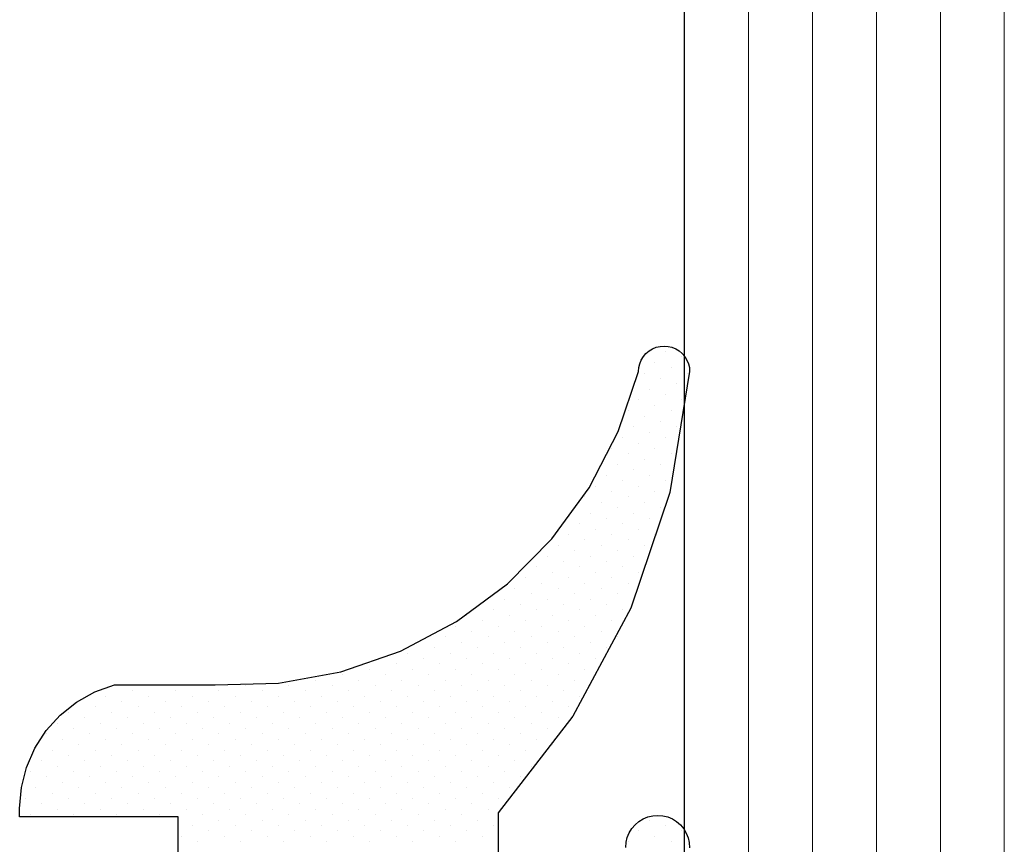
# Model space of a CAD drawing. Header units: centimetres. Extents: x -228435 to 56419, y -89367 to 477256.
# Tile 107 of 201: x 13778 to 13793, y 18204 to 18217. Entities that reach past the tile are written whole.
import ezdxf

# ---------------------------------------------------------------- set-up
doc = ezdxf.new("R2010")
doc.units = ezdxf.units.CM
doc.header["$LTSCALE"] = 50
doc.layers.get('0').update_dxf_attribs({"color": 8})
for name, color, linetype, lineweight in [('AP-GLASS', 8, 'Continuous', 25), ('AP-GLASS HATCH', 8, 'Continuous', 9), ('AP-PROFILE', 8, 'Continuous', 25)]:
    doc.layers.add(name, color=color, linetype=linetype, lineweight=lineweight)

# ---------------------------------------------------------------- blocks, each defined once
blk = doc.blocks.new('120449_0795', base_point=(0, -166.002))
at = {"color": 0}
for p, q in [((2.37381, -163.67126), (2.37381, -163.67126)), ((2.62577, -163.58855), (2.62577, -163.58855)), ((3.04699, -163.67126), (3.04699, -163.67126)), ((2.54307, -163.84052), (2.54307, -163.84052)), ((2.79503, -163.75589), (2.79503, -163.75589)), ((3.21625, -163.84052), (3.21625, -163.84052)), ((2.7104, -164.00785), (2.7104, -164.00785)), ((2.96429, -163.92515), (2.96429, -163.92515)), ((3.38359, -164.00785), (3.38359, -164.00785)), ((3.63748, -163.92515), (3.63748, -163.92515)), ((2.45844, -164.09248), (2.45844, -164.09248)), ((3.13162, -164.09248), (3.13162, -164.09248)), ((3.80481, -164.09248), (3.80481, -164.09248)), ((2.62577, -164.26174), (2.62577, -164.26174)), ((2.87966, -164.17711), (2.87966, -164.17711)), ((3.30088, -164.26174), (3.30088, -164.26174)), ((3.55285, -164.17711), (3.55285, -164.17711)), ((3.97407, -164.26174), (3.97407, -164.26174)), ((2.37381, -164.34637), (2.37381, -164.34637)), ((2.79503, -164.42907), (2.79503, -164.42907)), ((3.04699, -164.34637), (3.04699, -164.34637)), ((3.46822, -164.42907), (3.46822, -164.42907)), ((3.7221, -164.34637), (3.7221, -164.34637)), ((4.1414, -164.42907), (4.1414, -164.42907)), ((2.54307, -164.5137), (2.54307, -164.5137)), ((2.96429, -164.59833), (2.96429, -164.59833)), ((3.21625, -164.5137), (3.21625, -164.5137)), ((3.63748, -164.59833), (3.63748, -164.59833)), ((3.88944, -164.5137), (3.88944, -164.5137)), ((2.45844, -164.76567), (2.45844, -164.76567)), ((2.7104, -164.68296), (2.7104, -164.68296)), ((3.13162, -164.76567), (3.13162, -164.76567)), ((3.38359, -164.68296), (3.38359, -164.68296)), ((3.80481, -164.76567), (3.80481, -164.76567)), ((4.0587, -164.68296), (4.0587, -164.68296)), ((2.87966, -164.8503), (2.87966, -164.8503)), ((3.55285, -164.8503), (3.55285, -164.8503)), ((4.22603, -164.8503), (4.22603, -164.8503)), ((2.37381, -165.01955), (2.37381, -165.01955)), ((2.62577, -164.93493), (2.62577, -164.93493)), ((3.04699, -165.01955), (3.04699, -165.01955)), ((3.30088, -164.93493), (3.30088, -164.93493)), ((3.7221, -165.01955), (3.7221, -165.01955)), ((3.97407, -164.93493), (3.97407, -164.93493)), ((4.39529, -165.01955), (4.39529, -165.01955)), ((2.54307, -165.18689), (2.54307, -165.18689)), ((2.79503, -165.10226), (2.79503, -165.10226)), ((3.21625, -165.18689), (3.21625, -165.18689)), ((3.46822, -165.10226), (3.46822, -165.10226)), ((3.88944, -165.18689), (3.88944, -165.18689)), ((4.1414, -165.10226), (4.1414, -165.10226)), ((2.7104, -165.35615), (2.7104, -165.35615)), ((2.96429, -165.27152), (2.96429, -165.27152)), ((3.38359, -165.35615), (3.38359, -165.35615)), ((3.63748, -165.27152), (3.63748, -165.27152)), ((4.0587, -165.35615), (4.0587, -165.35615)), ((4.31066, -165.27152), (4.31066, -165.27152)), ((2.45844, -165.44078), (2.45844, -165.44078)), ((2.87966, -165.52348), (2.87966, -165.52348)), ((3.13162, -165.44078), (3.13162, -165.44078)), ((3.55285, -165.52348), (3.55285, -165.52348)), ((3.80481, -165.44078), (3.80481, -165.44078)), ((4.22603, -165.52348), (4.22603, -165.52348)), ((2.37381, -165.69274), (2.37381, -165.69274)), ((2.62577, -165.60811), (2.62577, -165.60811)), ((3.04699, -165.69274), (3.04699, -165.69274)), ((3.30088, -165.60811), (3.30088, -165.60811)), ((3.7221, -165.69274), (3.7221, -165.69274)), ((3.97407, -165.60811), (3.97407, -165.60811)), ((4.39529, -165.69274), (4.39529, -165.69274)), ((2.79503, -165.77737), (2.79503, -165.77737)), ((3.46822, -165.77737), (3.46822, -165.77737)), ((4.1414, -165.77737), (4.1414, -165.77737)), ((2.54307, -165.86008), (2.54307, -165.86008)), ((2.96429, -165.94471), (2.96429, -165.94471)), ((3.21625, -165.86008), (3.21625, -165.86008)), ((3.63748, -165.94471), (3.63748, -165.94471)), ((3.88944, -165.86008), (3.88944, -165.86008)), ((4.31066, -165.94471), (4.31066, -165.94471)), ((2.03722, -166.02933), (2.03722, -166.02933)), ((2.45844, -166.11396), (2.45844, -166.11396)), ((2.7104, -166.02933), (2.7104, -166.02933)), ((3.13162, -166.11396), (3.13162, -166.11396)), ((3.38359, -166.02933), (3.38359, -166.02933)), ((3.80481, -166.11396), (3.80481, -166.11396)), ((4.0587, -166.02933), (4.0587, -166.02933)), ((1.95259, -166.2813), (1.95259, -166.2813)), ((2.20647, -166.19859), (2.20647, -166.19859)), ((2.62577, -166.2813), (2.62577, -166.2813)), ((2.87966, -166.19859), (2.87966, -166.19859)), ((3.30088, -166.2813), (3.30088, -166.2813)), ((3.55285, -166.19859), (3.55285, -166.19859)), ((3.97407, -166.2813), (3.97407, -166.2813)), ((4.22603, -166.19859), (4.22603, -166.19859)), ((2.12184, -166.45056), (2.12184, -166.45056)), ((2.37381, -166.36593), (2.37381, -166.36593)), ((2.79503, -166.45056), (2.79503, -166.45056)), ((3.04699, -166.36593), (3.04699, -166.36593)), ((3.46822, -166.45056), (3.46822, -166.45056)), ((3.7221, -166.36593), (3.7221, -166.36593)), ((4.1414, -166.45056), (4.1414, -166.45056)), ((4.39529, -166.36593), (4.39529, -166.36593)), ((2.28918, -166.61789), (2.28918, -166.61789)), ((2.54307, -166.53519), (2.54307, -166.53519)), ((2.96429, -166.61789), (2.96429, -166.61789)), ((3.21625, -166.53519), (3.21625, -166.53519)), ((3.63748, -166.61789), (3.63748, -166.61789)), ((3.88944, -166.53519), (3.88944, -166.53519)), ((4.31066, -166.61789), (4.31066, -166.61789)), ((2.03722, -166.70252), (2.03722, -166.70252)), ((2.7104, -166.70252), (2.7104, -166.70252)), ((3.38359, -166.70252), (3.38359, -166.70252)), ((4.0587, -166.70252), (4.0587, -166.70252)), ((2.20647, -166.87178), (2.20647, -166.87178)), ((2.45844, -166.78715), (2.45844, -166.78715)), ((2.87966, -166.87178), (2.87966, -166.87178)), ((3.13162, -166.78715), (3.13162, -166.78715)), ((3.55285, -166.87178), (3.55285, -166.87178)), ((3.80481, -166.78715), (3.80481, -166.78715)), ((4.22603, -166.87178), (4.22603, -166.87178)), ((1.95259, -166.95448), (1.95259, -166.95448)), ((2.37381, -167.03911), (2.37381, -167.03911)), ((2.62577, -166.95448), (2.62577, -166.95448)), ((3.04699, -167.03911), (3.04699, -167.03911)), ((3.30088, -166.95448), (3.30088, -166.95448)), ((3.7221, -167.03911), (3.7221, -167.03911)), ((3.97407, -166.95448), (3.97407, -166.95448)), ((4.39529, -167.03911), (4.39529, -167.03911)), ((2.12184, -167.12374), (2.12184, -167.12374)), ((2.54307, -167.20837), (2.54307, -167.20837)), ((2.79503, -167.12374), (2.79503, -167.12374)), ((3.21625, -167.20837), (3.21625, -167.20837)), ((3.46822, -167.12374), (3.46822, -167.12374)), ((3.88944, -167.20837), (3.88944, -167.20837)), ((4.1414, -167.12374), (4.1414, -167.12374)), ((2.03722, -167.37571), (2.03722, -167.37571)), ((2.28918, -167.293), (2.28918, -167.293)), ((2.7104, -167.37571), (2.7104, -167.37571)), ((2.96429, -167.293), (2.96429, -167.293)), ((3.38359, -167.37571), (3.38359, -167.37571)), ((3.63748, -167.293), (3.63748, -167.293)), ((4.0587, -167.37571), (4.0587, -167.37571)), ((4.31066, -167.293), (4.31066, -167.293)), ((2.20647, -167.54497), (2.20647, -167.54497)), ((2.45844, -167.46034), (2.45844, -167.46034)), ((2.87966, -167.54497), (2.87966, -167.54497)), ((3.13162, -167.46034), (3.13162, -167.46034)), ((3.55285, -167.54497), (3.55285, -167.54497)), ((3.80481, -167.46034), (3.80481, -167.46034)), ((4.22603, -167.54497), (4.22603, -167.54497)), ((1.95259, -167.62959), (1.95259, -167.62959)), ((2.62577, -167.62959), (2.62577, -167.62959)), ((3.30088, -167.62959), (3.30088, -167.62959)), ((3.97407, -167.62959), (3.97407, -167.62959)), ((2.12184, -167.79693), (2.12184, -167.79693)), ((2.37381, -167.7123), (2.37381, -167.7123)), ((2.79503, -167.79693), (2.79503, -167.79693)), ((3.04699, -167.7123), (3.04699, -167.7123)), ((3.46822, -167.79693), (3.46822, -167.79693)), ((3.7221, -167.7123), (3.7221, -167.7123)), ((4.1414, -167.79693), (4.1414, -167.79693)), ((4.39529, -167.7123), (4.39529, -167.7123)), ((2.28918, -167.96619), (2.28918, -167.96619)), ((2.54307, -167.88156), (2.54307, -167.88156)), ((2.96429, -167.96619), (2.96429, -167.96619)), ((3.21625, -167.88156), (3.21625, -167.88156)), ((3.63748, -167.96619), (3.63748, -167.96619)), ((3.88944, -167.88156), (3.88944, -167.88156)), ((4.31066, -167.96619), (4.31066, -167.96619)), ((2.03722, -168.04889), (2.03722, -168.04889)), ((2.45844, -168.13352), (2.45844, -168.13352)), ((2.7104, -168.04889), (2.7104, -168.04889)), ((3.13162, -168.13352), (3.13162, -168.13352)), ((3.38359, -168.04889), (3.38359, -168.04889)), ((3.80481, -168.13352), (3.80481, -168.13352)), ((4.0587, -168.04889), (4.0587, -168.04889)), ((4.478, -168.13352), (4.478, -168.13352)), ((1.95259, -168.30278), (1.95259, -168.30278)), ((2.20647, -168.21815), (2.20647, -168.21815)), ((2.62577, -168.30278), (2.62577, -168.30278)), ((2.87966, -168.21815), (2.87966, -168.21815)), ((3.30088, -168.30278), (3.30088, -168.30278)), ((3.55285, -168.21815), (3.55285, -168.21815)), ((3.97407, -168.30278), (3.97407, -168.30278)), ((4.22603, -168.21815), (4.22603, -168.21815)), ((2.12184, -168.47012), (2.12184, -168.47012)), ((2.37381, -168.38741), (2.37381, -168.38741)), ((2.79503, -168.47012), (2.79503, -168.47012)), ((3.04699, -168.38741), (3.04699, -168.38741)), ((3.46822, -168.47012), (3.46822, -168.47012)), ((3.7221, -168.38741), (3.7221, -168.38741)), ((4.1414, -168.47012), (4.1414, -168.47012)), ((4.39529, -168.38741), (4.39529, -168.38741)), ((2.54307, -168.55474), (2.54307, -168.55474)), ((3.21625, -168.55474), (3.21625, -168.55474)), ((3.88944, -168.55474), (3.88944, -168.55474)), ((4.56263, -168.55474), (4.56263, -168.55474)), ((2.03722, -168.724), (2.03722, -168.724)), ((2.28918, -168.63937), (2.28918, -168.63937)), ((2.7104, -168.724), (2.7104, -168.724)), ((2.96429, -168.63937), (2.96429, -168.63937)), ((3.38359, -168.724), (3.38359, -168.724)), ((3.63748, -168.63937), (3.63748, -168.63937)), ((4.0587, -168.724), (4.0587, -168.724)), ((4.31066, -168.63937), (4.31066, -168.63937)), ((2.20647, -168.89134), (2.20647, -168.89134)), ((2.45844, -168.80671), (2.45844, -168.80671)), ((2.87966, -168.89134), (2.87966, -168.89134)), ((3.13162, -168.80671), (3.13162, -168.80671)), ((3.55285, -168.89134), (3.55285, -168.89134)), ((3.80481, -168.80671), (3.80481, -168.80671)), ((4.22603, -168.89134), (4.22603, -168.89134)), ((4.478, -168.80671), (4.478, -168.80671)), ((1.95259, -168.97597), (1.95259, -168.97597)), ((2.37381, -169.0606), (2.37381, -169.0606)), ((2.62577, -168.97597), (2.62577, -168.97597)), ((3.04699, -169.0606), (3.04699, -169.0606)), ((3.30088, -168.97597), (3.30088, -168.97597)), ((3.7221, -169.0606), (3.7221, -169.0606)), ((3.97407, -168.97597), (3.97407, -168.97597)), ((4.39529, -169.0606), (4.39529, -169.0606)), ((4.64726, -168.97597), (4.64726, -168.97597)), ((2.12184, -169.14523), (2.12184, -169.14523)), ((2.54307, -169.22793), (2.54307, -169.22793)), ((2.79503, -169.14523), (2.79503, -169.14523)), ((3.21625, -169.22793), (3.21625, -169.22793)), ((3.46822, -169.14523), (3.46822, -169.14523)), ((3.88944, -169.22793), (3.88944, -169.22793)), ((4.1414, -169.14523), (4.1414, -169.14523)), ((4.56263, -169.22793), (4.56263, -169.22793)), ((2.03722, -169.39719), (2.03722, -169.39719)), ((2.28918, -169.31256), (2.28918, -169.31256)), ((2.7104, -169.39719), (2.7104, -169.39719)), ((2.96429, -169.31256), (2.96429, -169.31256)), ((3.38359, -169.39719), (3.38359, -169.39719)), ((3.63748, -169.31256), (3.63748, -169.31256)), ((4.0587, -169.39719), (4.0587, -169.39719)), ((4.31066, -169.31256), (4.31066, -169.31256)), ((4.73188, -169.39719), (4.73188, -169.39719)), ((2.45844, -169.48182), (2.45844, -169.48182)), ((3.13162, -169.48182), (3.13162, -169.48182)), ((3.80481, -169.48182), (3.80481, -169.48182)), ((4.478, -169.48182), (4.478, -169.48182)), ((1.95259, -169.64915), (1.95259, -169.64915)), ((2.20647, -169.56452), (2.20647, -169.56452)), ((2.62577, -169.64915), (2.62577, -169.64915)), ((2.87966, -169.56452), (2.87966, -169.56452)), ((3.30088, -169.64915), (3.30088, -169.64915)), ((3.55285, -169.56452), (3.55285, -169.56452)), ((3.97407, -169.64915), (3.97407, -169.64915)), ((4.22603, -169.56452), (4.22603, -169.56452)), ((4.64726, -169.64915), (4.64726, -169.64915)), ((4.89922, -169.56452), (4.89922, -169.56452)), ((2.12184, -169.81841), (2.12184, -169.81841)), ((2.37381, -169.73378), (2.37381, -169.73378)), ((2.79503, -169.81841), (2.79503, -169.81841)), ((3.04699, -169.73378), (3.04699, -169.73378)), ((3.46822, -169.81841), (3.46822, -169.81841)), ((3.7221, -169.73378), (3.7221, -169.73378)), ((4.1414, -169.81841), (4.1414, -169.81841)), ((4.39529, -169.73378), (4.39529, -169.73378)), ((4.81651, -169.81841), (4.81651, -169.81841)), ((2.28918, -169.98575), (2.28918, -169.98575)), ((2.54307, -169.90112), (2.54307, -169.90112)), ((2.96429, -169.98575), (2.96429, -169.98575)), ((3.21625, -169.90112), (3.21625, -169.90112)), ((3.63748, -169.98575), (3.63748, -169.98575)), ((3.88944, -169.90112), (3.88944, -169.90112)), ((4.31066, -169.98575), (4.31066, -169.98575)), ((4.56263, -169.90112), (4.56263, -169.90112)), ((4.98385, -169.98575), (4.98385, -169.98575)), ((2.03722, -170.07038), (2.03722, -170.07038)), ((2.45844, -170.15501), (2.45844, -170.15501)), ((2.7104, -170.07038), (2.7104, -170.07038)), ((3.13162, -170.15501), (3.13162, -170.15501)), ((3.38359, -170.07038), (3.38359, -170.07038)), ((3.80481, -170.15501), (3.80481, -170.15501)), ((4.0587, -170.07038), (4.0587, -170.07038)), ((4.478, -170.15501), (4.478, -170.15501)), ((4.73188, -170.07038), (4.73188, -170.07038)), ((5.15311, -170.15501), (5.15311, -170.15501)), ((1.95259, -170.32234), (1.95259, -170.32234)), ((2.20647, -170.23963), (2.20647, -170.23963)), ((2.62577, -170.32234), (2.62577, -170.32234)), ((2.87966, -170.23963), (2.87966, -170.23963)), ((3.30088, -170.32234), (3.30088, -170.32234)), ((3.55285, -170.23963), (3.55285, -170.23963)), ((3.97407, -170.32234), (3.97407, -170.32234)), ((4.22603, -170.23963), (4.22603, -170.23963)), ((4.64726, -170.32234), (4.64726, -170.32234)), ((4.89922, -170.23963), (4.89922, -170.23963)), ((5.32044, -170.32234), (5.32044, -170.32234)), ((2.37381, -170.40697), (2.37381, -170.40697)), ((3.04699, -170.40697), (3.04699, -170.40697)), ((3.7221, -170.40697), (3.7221, -170.40697)), ((4.39529, -170.40697), (4.39529, -170.40697)), ((5.06848, -170.40697), (5.06848, -170.40697)), ((2.12184, -170.4916), (2.12184, -170.4916)), ((2.54307, -170.57623), (2.54307, -170.57623)), ((2.79503, -170.4916), (2.79503, -170.4916)), ((3.21625, -170.57623), (3.21625, -170.57623)), ((3.46822, -170.4916), (3.46822, -170.4916)), ((3.88944, -170.57623), (3.88944, -170.57623)), ((4.1414, -170.4916), (4.1414, -170.4916)), ((4.56263, -170.57623), (4.56263, -170.57623)), ((4.81651, -170.4916), (4.81651, -170.4916)), ((5.23581, -170.57623), (5.23581, -170.57623)), ((5.4897, -170.4916), (5.4897, -170.4916)), ((2.03722, -170.74356), (2.03722, -170.74356)), ((2.28918, -170.65893), (2.28918, -170.65893)), ((2.7104, -170.74356), (2.7104, -170.74356)), ((2.96429, -170.65893), (2.96429, -170.65893)), ((3.38359, -170.74356), (3.38359, -170.74356)), ((3.63748, -170.65893), (3.63748, -170.65893)), ((4.0587, -170.74356), (4.0587, -170.74356)), ((4.31066, -170.65893), (4.31066, -170.65893)), ((4.73188, -170.74356), (4.73188, -170.74356)), ((4.98385, -170.65893), (4.98385, -170.65893)), ((5.40507, -170.74356), (5.40507, -170.74356)), ((2.20647, -170.91282), (2.20647, -170.91282)), ((2.45844, -170.82819), (2.45844, -170.82819)), ((2.87966, -170.91282), (2.87966, -170.91282)), ((3.13162, -170.82819), (3.13162, -170.82819)), ((3.55285, -170.91282), (3.55285, -170.91282)), ((3.80481, -170.82819), (3.80481, -170.82819)), ((4.22603, -170.91282), (4.22603, -170.91282)), ((4.478, -170.82819), (4.478, -170.82819)), ((4.89922, -170.91282), (4.89922, -170.91282)), ((5.15311, -170.82819), (5.15311, -170.82819)), ((5.57433, -170.91282), (5.57433, -170.91282)), ((2.62577, -170.99553), (2.62577, -170.99553)), ((3.04699, -171.08016), (3.04699, -171.08016)), ((3.30088, -170.99553), (3.30088, -170.99553)), ((3.7221, -171.08016), (3.7221, -171.08016)), ((3.97407, -170.99553), (3.97407, -170.99553)), ((4.39529, -171.08016), (4.39529, -171.08016)), ((4.64726, -170.99553), (4.64726, -170.99553)), ((5.06848, -171.08016), (5.06848, -171.08016)), ((5.32044, -170.99553), (5.32044, -170.99553)), ((5.74166, -171.08016), (5.74166, -171.08016)), ((2.79503, -171.16478), (2.79503, -171.16478)), ((3.46822, -171.16478), (3.46822, -171.16478)), ((4.1414, -171.16478), (4.1414, -171.16478)), ((4.81651, -171.16478), (4.81651, -171.16478)), ((5.4897, -171.16478), (5.4897, -171.16478)), ((2.96429, -171.33404), (2.96429, -171.33404)), ((3.21625, -171.24941), (3.21625, -171.24941)), ((3.63748, -171.33404), (3.63748, -171.33404)), ((3.88944, -171.24941), (3.88944, -171.24941)), ((4.31066, -171.33404), (4.31066, -171.33404)), ((4.56263, -171.24941), (4.56263, -171.24941)), ((4.98385, -171.33404), (4.98385, -171.33404)), ((5.23581, -171.24941), (5.23581, -171.24941)), ((5.65703, -171.33404), (5.65703, -171.33404)), ((5.91092, -171.24941), (5.91092, -171.24941)), ((3.13162, -171.50138), (3.13162, -171.50138)), ((3.38359, -171.41675), (3.38359, -171.41675)), ((3.80481, -171.50138), (3.80481, -171.50138)), ((4.0587, -171.41675), (4.0587, -171.41675)), ((4.478, -171.50138), (4.478, -171.50138)), ((4.73188, -171.41675), (4.73188, -171.41675)), ((5.15311, -171.50138), (5.15311, -171.50138)), ((5.40507, -171.41675), (5.40507, -171.41675)), ((5.82629, -171.50138), (5.82629, -171.50138)), ((6.07826, -171.41675), (6.07826, -171.41675)), ((3.30088, -171.67064), (3.30088, -171.67064)), ((3.55285, -171.58601), (3.55285, -171.58601)), ((3.97407, -171.67064), (3.97407, -171.67064)), ((4.22603, -171.58601), (4.22603, -171.58601)), ((4.64726, -171.67064), (4.64726, -171.67064)), ((4.89922, -171.58601), (4.89922, -171.58601)), ((5.32044, -171.67064), (5.32044, -171.67064)), ((5.57433, -171.58601), (5.57433, -171.58601)), ((5.99363, -171.67064), (5.99363, -171.67064)), ((6.24752, -171.58601), (6.24752, -171.58601)), ((3.46822, -171.83797), (3.46822, -171.83797)), ((3.7221, -171.75334), (3.7221, -171.75334)), ((4.1414, -171.83797), (4.1414, -171.83797)), ((4.39529, -171.75334), (4.39529, -171.75334)), ((4.81651, -171.83797), (4.81651, -171.83797)), ((5.06848, -171.75334), (5.06848, -171.75334)), ((5.4897, -171.83797), (5.4897, -171.83797)), ((5.74166, -171.75334), (5.74166, -171.75334)), ((6.16289, -171.83797), (6.16289, -171.83797)), ((6.41485, -171.75334), (6.41485, -171.75334)), ((3.88944, -171.9226), (3.88944, -171.9226)), ((4.31066, -172.00723), (4.31066, -172.00723)), ((4.56263, -171.9226), (4.56263, -171.9226)), ((4.98385, -172.00723), (4.98385, -172.00723)), ((5.23581, -171.9226), (5.23581, -171.9226)), ((5.65703, -172.00723), (5.65703, -172.00723)), ((5.91092, -171.9226), (5.91092, -171.9226)), ((6.33022, -172.00723), (6.33022, -172.00723)), ((6.58411, -171.9226), (6.58411, -171.9226)), ((4.0587, -172.09186), (4.0587, -172.09186)), ((4.73188, -172.09186), (4.73188, -172.09186)), ((5.40507, -172.09186), (5.40507, -172.09186)), ((6.07826, -172.09186), (6.07826, -172.09186)), ((6.75144, -172.09186), (6.75144, -172.09186)), ((4.22603, -172.25919), (4.22603, -172.25919)), ((4.478, -172.17456), (4.478, -172.17456)), ((4.89922, -172.25919), (4.89922, -172.25919)), ((5.15311, -172.17456), (5.15311, -172.17456)), ((5.57433, -172.25919), (5.57433, -172.25919)), ((5.82629, -172.17456), (5.82629, -172.17456)), ((6.24752, -172.25919), (6.24752, -172.25919)), ((6.49948, -172.17456), (6.49948, -172.17456)), ((6.9207, -172.25919), (6.9207, -172.25919)), ((4.39529, -172.42845), (4.39529, -172.42845)), ((4.64726, -172.34382), (4.64726, -172.34382)), ((5.06848, -172.42845), (5.06848, -172.42845)), ((5.32044, -172.34382), (5.32044, -172.34382)), ((5.74166, -172.42845), (5.74166, -172.42845)), ((5.99363, -172.34382), (5.99363, -172.34382)), ((6.41485, -172.42845), (6.41485, -172.42845)), ((6.66874, -172.34382), (6.66874, -172.34382)), ((7.08804, -172.42845), (7.08804, -172.42845)), ((7.34192, -172.34382), (7.34192, -172.34382)), ((4.81651, -172.51116), (4.81651, -172.51116)), ((5.23581, -172.59579), (5.23581, -172.59579)), ((5.4897, -172.51116), (5.4897, -172.51116)), ((5.91092, -172.59579), (5.91092, -172.59579)), ((6.16289, -172.51116), (6.16289, -172.51116)), ((6.58411, -172.59579), (6.58411, -172.59579)), ((6.83607, -172.51116), (6.83607, -172.51116)), ((7.25729, -172.59579), (7.25729, -172.59579)), ((7.50926, -172.51116), (7.50926, -172.51116)), ((4.98385, -172.68042), (4.98385, -172.68042)), ((5.40507, -172.76505), (5.40507, -172.76505)), ((5.65703, -172.68042), (5.65703, -172.68042)), ((6.07826, -172.76505), (6.07826, -172.76505)), ((6.33022, -172.68042), (6.33022, -172.68042)), ((6.75144, -172.76505), (6.75144, -172.76505)), ((7.00533, -172.68042), (7.00533, -172.68042)), ((7.42463, -172.76505), (7.42463, -172.76505)), ((7.67852, -172.68042), (7.67852, -172.68042)), ((8.09974, -172.76505), (8.09974, -172.76505)), ((5.15311, -172.84775), (5.15311, -172.84775)), ((5.57433, -172.93238), (5.57433, -172.93238)), ((5.82629, -172.84775), (5.82629, -172.84775)), ((6.24752, -172.93238), (6.24752, -172.93238)), ((6.49948, -172.84775), (6.49948, -172.84775)), ((6.9207, -172.93238), (6.9207, -172.93238)), ((7.17267, -172.84775), (7.17267, -172.84775)), ((7.59389, -172.93238), (7.59389, -172.93238)), ((7.84585, -172.84775), (7.84585, -172.84775)), ((8.26707, -172.93238), (8.26707, -172.93238)), ((1.95259, -173.01701), (1.95259, -173.01701)), ((5.99363, -173.01701), (5.99363, -173.01701)), ((6.66874, -173.01701), (6.66874, -173.01701)), ((7.34192, -173.01701), (7.34192, -173.01701)), ((8.01511, -173.01701), (8.01511, -173.01701)), ((8.6883, -173.01701), (8.6883, -173.01701)), ((2.12184, -173.18627), (2.12184, -173.18627)), ((5.74166, -173.10164), (5.74166, -173.10164)), ((6.16289, -173.18627), (6.16289, -173.18627)), ((6.41485, -173.10164), (6.41485, -173.10164)), ((6.83607, -173.18627), (6.83607, -173.18627)), ((7.08804, -173.10164), (7.08804, -173.10164)), ((7.50926, -173.18627), (7.50926, -173.18627)), ((7.76315, -173.10164), (7.76315, -173.10164)), ((8.18245, -173.18627), (8.18245, -173.18627)), ((8.43633, -173.10164), (8.43633, -173.10164)), ((8.85756, -173.18627), (8.85756, -173.18627)), ((2.28918, -173.3536), (2.28918, -173.3536)), ((6.58411, -173.26897), (6.58411, -173.26897)), ((7.00533, -173.3536), (7.00533, -173.3536)), ((7.25729, -173.26897), (7.25729, -173.26897)), ((7.67852, -173.3536), (7.67852, -173.3536)), ((7.93048, -173.26897), (7.93048, -173.26897)), ((8.3517, -173.3536), (8.3517, -173.3536)), ((8.60367, -173.26897), (8.60367, -173.26897)), ((9.02489, -173.3536), (9.02489, -173.3536)), ((9.27685, -173.26897), (9.27685, -173.26897)), ((2.03722, -173.43823), (2.03722, -173.43823)), ((6.75144, -173.43823), (6.75144, -173.43823)), ((7.17267, -173.52286), (7.17267, -173.52286)), ((7.42463, -173.43823), (7.42463, -173.43823)), ((7.84585, -173.52286), (7.84585, -173.52286)), ((8.09974, -173.43823), (8.09974, -173.43823)), ((8.52096, -173.52286), (8.52096, -173.52286)), ((8.77293, -173.43823), (8.77293, -173.43823)), ((9.19415, -173.52286), (9.19415, -173.52286)), ((9.44611, -173.43823), (9.44611, -173.43823)), ((1.95259, -173.6902), (1.95259, -173.6902)), ((2.20647, -173.60557), (2.20647, -173.60557)), ((7.59389, -173.60557), (7.59389, -173.60557)), ((8.01511, -173.6902), (8.01511, -173.6902)), ((8.26707, -173.60557), (8.26707, -173.60557)), ((8.6883, -173.6902), (8.6883, -173.6902)), ((8.94026, -173.60557), (8.94026, -173.60557)), ((9.36148, -173.6902), (9.36148, -173.6902)), ((9.61537, -173.60557), (9.61537, -173.60557)), ((2.12184, -173.85945), (2.12184, -173.85945)), ((8.43633, -173.77482), (8.43633, -173.77482)), ((8.85756, -173.85945), (8.85756, -173.85945)), ((9.10952, -173.77482), (9.10952, -173.77482)), ((9.53074, -173.85945), (9.53074, -173.85945)), ((9.27685, -173.94216), (9.27685, -173.94216))]:
    blk.add_line(p, q, dxfattribs=at)
for points in [[(1.86411, -172.98046), (1.94297, -172.98624), (2.0199, -173.00547), (2.09107, -173.03432), (2.15839, -173.07663), (2.21801, -173.12857), (2.26995, -173.18819), (2.31034, -173.25551), (2.34111, -173.3286), (2.35842, -173.40553), (2.36419, -173.48247), (2.3565, -173.56133), (2.33919, -173.63826), (2.30841, -173.71135), (2.2661, -173.77675), (2.21417, -173.83637), (2.15454, -173.8883), (2.0853, -173.9287), (2.01221, -173.95755), (1.9372, -173.97486), (1.85834, -173.98063)], [(0.01573, -165.98125), (2.34111, -165.98125), (2.34111, -163.502), (2.4719, -163.502), (2.79695, -163.52893), (3.11431, -163.60779), (3.41436, -163.73858), (3.68941, -163.91553), (3.93175, -164.1348), (4.13371, -164.39061), (4.29335, -164.67719), (4.40298, -164.98493), (4.40298, -166.56019), (4.43184, -167.54881), (4.60879, -168.52397), (4.93192, -169.45874), (5.39353, -170.33388), (5.98209, -171.13016), (6.68412, -171.82643), (7.48425, -172.40922), (8.36324, -172.86506), (9.29993, -173.1805), (9.36341, -173.18627), (9.42303, -173.19973), (9.48073, -173.22474), (9.53459, -173.25743), (9.58267, -173.29782), (9.62306, -173.34591), (9.65576, -173.39976), (9.68077, -173.45747), (9.69423, -173.51901), (9.7, -173.58056), (9.69423, -173.64403), (9.68077, -173.70366), (9.65576, -173.76328), (9.62306, -173.81522), (9.58267, -173.8633), (9.53459, -173.90369), (9.48073, -173.93639), (9.42303, -173.96139), (9.36341, -173.97678), (9.29993, -173.98063), (7.41309, -173.67289), (5.60126, -173.05932), (3.91637, -172.15341), (2.40266, -170.98399), (-2.03652, -170.98399)]]:
    blk.add_lwpolyline(points)
blk = doc.blocks.new('6-16-6')
at = {"layer": 'AP-GLASS', "color": 7}
blk.add_line((-32.295, -76.732), (51.705, -76.732), dxfattribs=at)
at = {"layer": 'AP-GLASS HATCH', "color": 1, "lineweight": 9}
for p, q in [((-33.295, -77.732), (16.705, -77.732)), ((-33.295, -78.732), (16.705, -78.732)), ((-33.295, -79.732), (16.705, -79.732)), ((-33.295, -80.732), (16.705, -80.732)), ((-33.295, -81.732), (16.705, -81.732))]:
    blk.add_line(p, q, dxfattribs=at)
blk = doc.blocks.new('A$C15697EDD')
at = {"layer": 'AP-PROFILE'}
for name, p in [('120449_0795', (1253.842, 2087.924, 6300)), ('6-16-6', (1276.937, 2156.756, 6300))]:
    blk.add_blockref(name, p, dxfattribs=at)

msp = doc.modelspace()

# ---------------------------------------------------------------- block references
at = {"rotation": 90}
msp.add_blockref('A$C15697EDD', (15868.383, 16948.019, -6300), dxfattribs=at)

doc.saveas('drawing.dxf')
